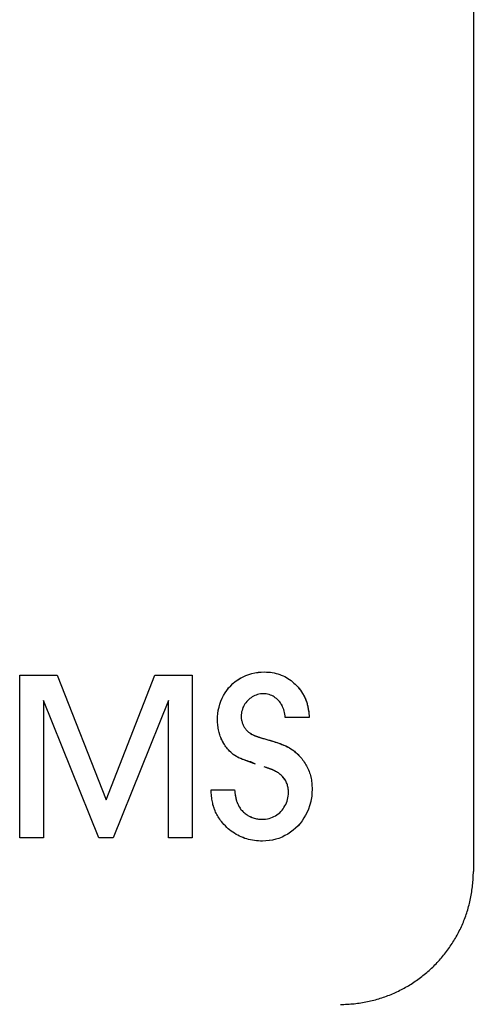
# Model space of a CAD drawing. Extents: x 1045 to 1651, y 1490 to 2391.
# Tile 33 of 39: x 1164.39 to 1170.08, y 2178.82 to 2191.18. Entities that reach past the tile are written whole.
import ezdxf

# ---------------------------------------------------------------- set-up
doc = ezdxf.new("R2010")
doc.units = 0
doc.layers.add('KF_SONA_5_FRONT', color=7, linetype='CONTINUOUS')

# ---------------------------------------------------------------- blocks, each defined once
blk = doc.blocks.new('*U15')
at = {"layer": 'KF_SONA_5_FRONT', "color": 179}
for p, q in [((92.583, -79.05), (92.583, -100.717)), ((86.891, -98.253), (87.359, -98.253)), ((86.891, -100.296), (86.891, -98.253)), ((86.891, -98.253), (87.359, -98.253)), ((86.891, -100.296), (86.891, -98.253)), ((87.359, -98.253), (87.975, -99.819)), ((87.359, -98.253), (87.975, -99.819)), ((87.975, -99.819), (88.587, -98.253)), ((87.975, -99.819), (88.587, -98.253)), ((88.587, -98.253), (89.054, -98.253)), ((88.587, -98.253), (89.054, -98.253)), ((89.054, -98.253), (89.054, -100.296)), ((89.054, -98.253), (89.054, -100.296)), ((87.882, -100.296), (87.189, -98.571)), ((87.189, -98.571), (87.189, -100.296)), ((87.189, -98.571), (87.189, -100.296)), ((87.882, -100.296), (87.189, -98.571)), ((88.757, -98.571), (88.063, -100.296)), ((88.757, -98.571), (88.063, -100.296)), ((88.757, -100.296), (88.757, -98.571)), ((88.757, -100.296), (88.757, -98.571)), ((90.523, -98.784), (90.223, -98.784)), ((90.523, -98.784), (90.223, -98.784)), ((89.293, -99.693), (89.587, -99.693)), ((89.293, -99.693), (89.587, -99.693)), ((87.189, -100.296), (86.891, -100.296)), ((87.189, -100.296), (86.891, -100.296)), ((88.063, -100.296), (87.882, -100.296)), ((88.063, -100.296), (87.882, -100.296)), ((89.054, -100.296), (88.757, -100.296)), ((89.054, -100.296), (88.757, -100.296))]:
    blk.add_line(p, q, dxfattribs=at)
for points in [[(89.373, -98.817), (89.373, -98.775), (89.378, -98.734), (89.383, -98.693), (89.393, -98.654), (89.402, -98.616), (89.416, -98.579), (89.431, -98.542), (89.447, -98.508), (89.468, -98.474), (89.49, -98.444), (89.513, -98.414), (89.539, -98.386), (89.566, -98.358), (89.596, -98.335), (89.627, -98.312), (89.659, -98.291), (89.694, -98.273), (89.727, -98.259), (89.765, -98.244), (89.802, -98.233), (89.841, -98.225), (89.881, -98.219), (89.922, -98.215), (89.963, -98.213)], [(89.373, -98.817), (89.373, -98.775), (89.378, -98.736), (89.383, -98.696), (89.393, -98.657), (89.402, -98.618), (89.415, -98.581), (89.43, -98.544), (89.447, -98.509), (89.467, -98.475), (89.489, -98.445), (89.511, -98.414), (89.539, -98.386), (89.566, -98.358), (89.596, -98.333), (89.627, -98.311), (89.66, -98.291), (89.694, -98.273), (89.729, -98.257), (89.766, -98.244), (89.803, -98.233), (89.843, -98.225), (89.882, -98.218), (89.922, -98.215), (89.963, -98.213)], [(89.963, -98.213), (89.987, -98.214), (90.012, -98.215), (90.037, -98.218), (90.06, -98.221), (90.084, -98.225), (90.107, -98.231), (90.13, -98.237), (90.153, -98.244), (90.173, -98.253), (90.195, -98.261), (90.217, -98.272), (90.237, -98.282), (90.257, -98.294), (90.277, -98.307), (90.296, -98.32), (90.314, -98.336), (90.332, -98.352), (90.349, -98.368), (90.365, -98.385), (90.383, -98.403), (90.397, -98.422), (90.413, -98.441), (90.426, -98.462), (90.44, -98.483)], [(89.963, -98.213), (89.987, -98.214), (90.012, -98.215), (90.037, -98.218), (90.06, -98.221), (90.083, -98.225), (90.107, -98.231), (90.13, -98.237), (90.153, -98.244), (90.173, -98.253), (90.195, -98.261), (90.217, -98.272), (90.237, -98.282), (90.257, -98.294), (90.277, -98.307), (90.297, -98.322), (90.314, -98.336), (90.332, -98.352), (90.349, -98.368), (90.367, -98.386), (90.383, -98.403), (90.397, -98.423), (90.413, -98.441), (90.426, -98.462), (90.44, -98.483)], [(89.948, -98.487), (89.929, -98.487), (89.911, -98.489), (89.893, -98.492), (89.876, -98.496), (89.859, -98.503), (89.842, -98.509), (89.826, -98.518), (89.809, -98.525), (89.795, -98.536), (89.78, -98.547), (89.766, -98.558), (89.752, -98.57), (89.739, -98.584), (89.729, -98.599), (89.717, -98.612), (89.709, -98.629), (89.698, -98.645), (89.692, -98.661), (89.685, -98.678), (89.681, -98.696), (89.675, -98.713), (89.672, -98.731), (89.67, -98.75), (89.67, -98.768)], [(89.948, -98.487), (89.929, -98.487), (89.912, -98.489), (89.893, -98.492), (89.876, -98.496), (89.859, -98.503), (89.842, -98.509), (89.826, -98.516), (89.809, -98.525), (89.795, -98.536), (89.78, -98.547), (89.766, -98.558), (89.752, -98.57), (89.739, -98.584), (89.727, -98.599), (89.717, -98.613), (89.707, -98.629), (89.698, -98.645), (89.692, -98.662), (89.685, -98.679), (89.681, -98.696), (89.675, -98.714), (89.672, -98.732), (89.67, -98.75), (89.67, -98.768)], [(90.223, -98.784), (90.221, -98.762), (90.218, -98.743), (90.214, -98.723), (90.21, -98.704), (90.204, -98.683), (90.198, -98.666), (90.189, -98.649), (90.182, -98.632), (90.171, -98.616), (90.162, -98.6), (90.15, -98.586), (90.138, -98.571), (90.126, -98.559), (90.113, -98.547), (90.098, -98.536), (90.084, -98.525), (90.069, -98.516), (90.053, -98.509), (90.037, -98.503), (90.02, -98.496), (90.002, -98.492), (89.984, -98.489), (89.966, -98.487), (89.948, -98.487)], [(90.223, -98.784), (90.221, -98.763), (90.218, -98.743), (90.214, -98.724), (90.21, -98.705), (90.204, -98.686), (90.198, -98.668), (90.19, -98.65), (90.182, -98.633), (90.172, -98.617), (90.162, -98.602), (90.153, -98.587), (90.14, -98.573), (90.127, -98.56), (90.114, -98.548), (90.098, -98.536), (90.085, -98.525), (90.069, -98.516), (90.054, -98.509), (90.037, -98.503), (90.02, -98.496), (90.002, -98.492), (89.984, -98.489), (89.966, -98.487), (89.948, -98.487)], [(90.44, -98.483), (90.448, -98.495), (90.454, -98.506), (90.46, -98.516), (90.464, -98.527), (90.47, -98.538), (90.476, -98.55), (90.48, -98.561), (90.483, -98.573), (90.488, -98.584), (90.493, -98.596), (90.496, -98.609), (90.499, -98.621), (90.503, -98.633), (90.505, -98.645), (90.507, -98.658), (90.51, -98.67), (90.512, -98.683), (90.515, -98.697), (90.517, -98.711), (90.518, -98.725), (90.52, -98.739), (90.521, -98.754), (90.522, -98.768), (90.523, -98.784)], [(90.44, -98.483), (90.447, -98.494), (90.451, -98.503), (90.458, -98.513), (90.464, -98.525), (90.469, -98.535), (90.472, -98.544), (90.477, -98.555), (90.482, -98.566), (90.486, -98.576), (90.49, -98.587), (90.493, -98.598), (90.497, -98.609), (90.499, -98.621), (90.503, -98.632), (90.505, -98.642), (90.507, -98.654), (90.51, -98.666), (90.512, -98.678), (90.513, -98.691), (90.515, -98.705), (90.517, -98.72), (90.52, -98.738), (90.522, -98.759), (90.523, -98.784)], [(89.51, -99.191), (89.499, -99.179), (89.488, -99.165), (89.479, -99.153), (89.469, -99.14), (89.459, -99.125), (89.451, -99.112), (89.443, -99.097), (89.435, -99.083), (89.428, -99.067), (89.422, -99.051), (89.414, -99.037), (89.408, -99.02), (89.402, -99.004), (89.396, -98.989), (89.393, -98.972), (89.388, -98.955), (89.385, -98.939), (89.382, -98.922), (89.379, -98.905), (89.377, -98.887), (89.375, -98.87), (89.373, -98.852), (89.373, -98.835), (89.373, -98.817)], [(89.51, -99.191), (89.499, -99.179), (89.488, -99.165), (89.479, -99.153), (89.469, -99.14), (89.459, -99.125), (89.451, -99.112), (89.443, -99.096), (89.435, -99.082), (89.427, -99.067), (89.419, -99.051), (89.414, -99.035), (89.408, -99.02), (89.402, -99.003), (89.396, -98.987), (89.393, -98.972), (89.388, -98.955), (89.385, -98.939), (89.382, -98.92), (89.379, -98.904), (89.377, -98.887), (89.375, -98.87), (89.373, -98.852), (89.373, -98.835), (89.373, -98.817)], [(89.67, -98.768), (89.67, -98.779), (89.67, -98.79), (89.671, -98.8), (89.673, -98.81), (89.675, -98.82), (89.677, -98.831), (89.681, -98.841), (89.682, -98.852), (89.686, -98.86), (89.689, -98.87), (89.694, -98.881), (89.698, -98.888), (89.703, -98.897), (89.709, -98.907), (89.714, -98.916), (89.72, -98.923), (89.726, -98.932), (89.733, -98.94), (89.739, -98.946), (89.746, -98.954), (89.755, -98.961), (89.762, -98.968), (89.77, -98.974), (89.78, -98.978)], [(89.67, -98.768), (89.67, -98.779), (89.67, -98.789), (89.671, -98.8), (89.673, -98.81), (89.675, -98.82), (89.677, -98.831), (89.681, -98.841), (89.682, -98.852), (89.686, -98.86), (89.689, -98.87), (89.694, -98.881), (89.698, -98.888), (89.703, -98.897), (89.709, -98.907), (89.714, -98.916), (89.72, -98.923), (89.726, -98.932), (89.733, -98.94), (89.739, -98.946), (89.746, -98.954), (89.755, -98.961), (89.762, -98.968), (89.77, -98.974), (89.78, -98.978)], [(89.78, -98.978), (89.784, -98.984), (89.791, -98.987), (89.797, -98.992), (89.804, -98.996), (89.812, -98.998), (89.819, -99.003), (89.826, -99.005), (89.832, -99.009), (89.841, -99.013), (89.848, -99.016), (89.856, -99.019), (89.866, -99.022), (89.875, -99.025), (89.884, -99.029), (89.895, -99.032), (89.905, -99.035), (89.917, -99.039), (89.928, -99.042), (89.939, -99.046), (89.952, -99.049), (89.965, -99.054), (89.977, -99.056), (89.991, -99.061), (90.005, -99.064)], [(89.78, -98.978), (89.786, -98.984), (89.793, -98.987), (89.798, -98.992), (89.806, -98.996), (89.813, -99), (89.82, -99.003), (89.827, -99.006), (89.836, -99.01), (89.844, -99.013), (89.853, -99.018), (89.861, -99.02), (89.87, -99.024), (89.879, -99.027), (89.889, -99.031), (89.899, -99.033), (89.91, -99.037), (89.919, -99.041), (89.931, -99.043), (89.942, -99.047), (89.954, -99.05), (89.967, -99.054), (89.98, -99.058), (89.992, -99.061), (90.005, -99.064)], [(90.005, -99.064), (90.031, -99.071), (90.054, -99.078), (90.078, -99.085), (90.098, -99.093), (90.121, -99.099), (90.141, -99.106), (90.161, -99.113), (90.181, -99.122), (90.198, -99.128), (90.216, -99.135), (90.233, -99.143), (90.248, -99.152), (90.263, -99.159), (90.278, -99.167), (90.292, -99.176), (90.305, -99.185), (90.32, -99.193), (90.332, -99.204), (90.345, -99.214), (90.356, -99.225), (90.368, -99.235), (90.38, -99.248), (90.392, -99.26), (90.405, -99.273)], [(90.005, -99.064), (90.045, -99.077), (90.078, -99.087), (90.105, -99.095), (90.128, -99.102), (90.149, -99.11), (90.167, -99.117), (90.184, -99.122), (90.2, -99.13), (90.217, -99.135), (90.231, -99.142), (90.246, -99.15), (90.261, -99.157), (90.275, -99.164), (90.288, -99.173), (90.3, -99.181), (90.313, -99.189), (90.326, -99.198), (90.338, -99.208), (90.348, -99.218), (90.36, -99.228), (90.371, -99.238), (90.383, -99.249), (90.392, -99.261), (90.405, -99.273)], [(89.849, -99.369), (89.813, -99.356), (89.784, -99.346), (89.758, -99.337), (89.737, -99.329), (89.718, -99.322), (89.703, -99.315), (89.688, -99.311), (89.675, -99.305), (89.663, -99.3), (89.652, -99.295), (89.64, -99.29), (89.63, -99.284), (89.62, -99.279), (89.61, -99.274), (89.601, -99.268), (89.591, -99.263), (89.583, -99.256), (89.575, -99.25), (89.566, -99.244), (89.558, -99.237), (89.548, -99.228), (89.538, -99.219), (89.525, -99.206), (89.51, -99.191)], [(89.849, -99.369), (89.816, -99.355), (89.789, -99.343), (89.765, -99.336), (89.744, -99.329), (89.724, -99.324), (89.709, -99.317), (89.694, -99.312), (89.678, -99.307), (89.665, -99.301), (89.652, -99.295), (89.637, -99.289), (89.624, -99.282), (89.611, -99.275), (89.599, -99.267), (89.588, -99.26), (89.579, -99.253), (89.569, -99.247), (89.561, -99.24), (89.554, -99.234), (89.548, -99.228), (89.54, -99.221), (89.533, -99.213), (89.523, -99.203), (89.51, -99.191)], [(90.405, -99.273), (90.417, -99.286), (90.429, -99.301), (90.44, -99.315), (90.451, -99.33), (90.461, -99.346), (90.471, -99.361), (90.482, -99.377), (90.491, -99.393), (90.499, -99.409), (90.507, -99.426), (90.515, -99.443), (90.522, -99.461), (90.528, -99.478), (90.534, -99.496), (90.539, -99.513), (90.543, -99.531), (90.547, -99.549), (90.551, -99.568), (90.553, -99.587), (90.556, -99.606), (90.557, -99.625), (90.558, -99.645), (90.56, -99.664), (90.56, -99.683)], [(90.405, -99.273), (90.417, -99.286), (90.429, -99.301), (90.44, -99.314), (90.451, -99.33), (90.461, -99.346), (90.471, -99.361), (90.482, -99.377), (90.491, -99.393), (90.499, -99.409), (90.507, -99.426), (90.515, -99.443), (90.522, -99.461), (90.528, -99.478), (90.534, -99.497), (90.539, -99.514), (90.544, -99.532), (90.547, -99.55), (90.551, -99.568), (90.553, -99.587), (90.556, -99.606), (90.557, -99.625), (90.558, -99.645), (90.56, -99.664), (90.56, -99.683)], [(90.102, -99.461), (90.095, -99.456), (90.09, -99.454), (90.085, -99.451), (90.08, -99.449), (90.075, -99.446), (90.071, -99.444), (90.066, -99.443), (90.061, -99.44), (90.057, -99.439), (90.053, -99.436), (90.048, -99.435), (90.043, -99.433), (90.038, -99.433), (90.033, -99.43), (90.027, -99.428), (90.022, -99.426), (90.015, -99.424), (90.009, -99.421), (90.002, -99.419), (89.994, -99.417), (89.987, -99.414), (89.977, -99.411), (89.97, -99.407), (89.96, -99.405)], [(90.102, -99.461), (90.096, -99.457), (90.091, -99.455), (90.087, -99.452), (90.083, -99.45), (90.079, -99.449), (90.075, -99.447), (90.073, -99.446), (90.068, -99.443), (90.063, -99.442), (90.061, -99.44), (90.056, -99.439), (90.052, -99.436), (90.048, -99.435), (90.043, -99.433), (90.038, -99.433), (90.032, -99.43), (90.025, -99.427), (90.018, -99.425), (90.011, -99.422), (90.003, -99.419), (89.992, -99.417), (89.983, -99.413), (89.971, -99.409), (89.96, -99.405)], [(90.262, -99.723), (90.262, -99.709), (90.262, -99.695), (90.261, -99.682), (90.258, -99.667), (90.255, -99.654), (90.253, -99.641), (90.249, -99.628), (90.246, -99.616), (90.24, -99.603), (90.234, -99.591), (90.228, -99.579), (90.221, -99.568), (90.214, -99.557), (90.207, -99.546), (90.198, -99.536), (90.19, -99.526), (90.181, -99.516), (90.17, -99.507), (90.16, -99.498), (90.149, -99.491), (90.138, -99.481), (90.126, -99.475), (90.114, -99.465), (90.102, -99.461)], [(90.262, -99.723), (90.262, -99.709), (90.262, -99.695), (90.261, -99.682), (90.258, -99.669), (90.255, -99.654), (90.253, -99.641), (90.249, -99.628), (90.246, -99.616), (90.24, -99.603), (90.234, -99.591), (90.228, -99.579), (90.221, -99.568), (90.214, -99.556), (90.207, -99.546), (90.198, -99.535), (90.189, -99.526), (90.181, -99.516), (90.17, -99.507), (90.159, -99.498), (90.149, -99.49), (90.138, -99.481), (90.126, -99.473), (90.114, -99.465), (90.102, -99.461)], [(89.422, -100.09), (89.411, -100.076), (89.4, -100.061), (89.39, -100.045), (89.381, -100.031), (89.373, -100.016), (89.364, -100.001), (89.355, -99.987), (89.348, -99.972), (89.343, -99.957), (89.337, -99.942), (89.331, -99.927), (89.325, -99.91), (89.321, -99.893), (89.316, -99.878), (89.312, -99.861), (89.309, -99.843), (89.306, -99.827), (89.303, -99.808), (89.301, -99.791), (89.298, -99.772), (89.296, -99.752), (89.295, -99.734), (89.293, -99.713), (89.293, -99.693)], [(89.422, -100.09), (89.411, -100.076), (89.4, -100.061), (89.389, -100.045), (89.381, -100.031), (89.373, -100.016), (89.364, -100.001), (89.355, -99.986), (89.348, -99.971), (89.342, -99.957), (89.336, -99.94), (89.33, -99.924), (89.325, -99.91), (89.319, -99.893), (89.316, -99.876), (89.312, -99.859), (89.309, -99.843), (89.304, -99.826), (89.302, -99.808), (89.3, -99.79), (89.297, -99.77), (89.296, -99.751), (89.295, -99.733), (89.293, -99.712), (89.293, -99.693)], [(89.587, -99.693), (89.589, -99.713), (89.591, -99.73), (89.595, -99.745), (89.596, -99.757), (89.597, -99.769), (89.599, -99.778), (89.601, -99.786), (89.603, -99.795), (89.604, -99.804), (89.606, -99.812), (89.608, -99.82), (89.61, -99.827), (89.613, -99.834), (89.615, -99.842), (89.618, -99.849), (89.62, -99.855), (89.624, -99.863), (89.626, -99.87), (89.63, -99.876), (89.632, -99.882), (89.636, -99.888), (89.64, -99.896), (89.644, -99.904), (89.648, -99.91)], [(89.587, -99.693), (89.589, -99.709), (89.591, -99.722), (89.592, -99.733), (89.593, -99.741), (89.595, -99.75), (89.595, -99.757), (89.596, -99.764), (89.598, -99.773), (89.599, -99.78), (89.601, -99.788), (89.603, -99.798), (89.605, -99.808), (89.608, -99.816), (89.61, -99.827), (89.613, -99.836), (89.616, -99.844), (89.619, -99.853), (89.623, -99.861), (89.626, -99.87), (89.63, -99.876), (89.634, -99.884), (89.638, -99.893), (89.643, -99.901), (89.648, -99.91)], [(90.56, -99.683), (90.558, -99.728), (90.555, -99.77), (90.547, -99.814), (90.539, -99.855), (90.528, -99.895), (90.513, -99.936), (90.497, -99.974), (90.478, -100.01), (90.457, -100.045), (90.434, -100.081), (90.408, -100.114), (90.382, -100.144), (90.353, -100.173), (90.321, -100.2), (90.288, -100.225), (90.254, -100.247), (90.218, -100.267), (90.182, -100.286), (90.143, -100.301), (90.104, -100.313), (90.063, -100.323), (90.023, -100.33), (89.981, -100.334), (89.939, -100.336)], [(90.56, -99.683), (90.558, -99.727), (90.555, -99.77), (90.547, -99.812), (90.54, -99.853), (90.528, -99.893), (90.515, -99.934), (90.498, -99.972), (90.478, -100.009), (90.458, -100.045), (90.435, -100.08), (90.408, -100.113), (90.383, -100.144), (90.353, -100.173), (90.321, -100.2), (90.288, -100.224), (90.254, -100.247), (90.218, -100.267), (90.182, -100.286), (90.142, -100.301), (90.103, -100.313), (90.063, -100.323), (90.022, -100.33), (89.98, -100.334), (89.939, -100.336)], [(89.932, -100.062), (89.954, -100.062), (89.976, -100.06), (89.999, -100.056), (90.02, -100.051), (90.042, -100.044), (90.061, -100.037), (90.081, -100.028), (90.1, -100.017), (90.118, -100.006), (90.135, -99.993), (90.153, -99.979), (90.169, -99.964), (90.182, -99.948), (90.195, -99.931), (90.207, -99.914), (90.219, -99.895), (90.229, -99.876), (90.239, -99.855), (90.246, -99.834), (90.252, -99.814), (90.256, -99.792), (90.261, -99.77), (90.262, -99.746), (90.262, -99.723)], [(89.932, -100.062), (89.954, -100.062), (89.976, -100.06), (89.999, -100.056), (90.02, -100.051), (90.041, -100.044), (90.061, -100.037), (90.081, -100.028), (90.1, -100.017), (90.118, -100.006), (90.135, -99.993), (90.153, -99.979), (90.169, -99.964), (90.183, -99.948), (90.196, -99.931), (90.207, -99.913), (90.219, -99.895), (90.229, -99.875), (90.239, -99.855), (90.246, -99.834), (90.252, -99.813), (90.256, -99.791), (90.261, -99.77), (90.262, -99.746), (90.262, -99.723)], [(89.648, -99.91), (89.655, -99.922), (89.663, -99.933), (89.671, -99.942), (89.681, -99.952), (89.689, -99.963), (89.698, -99.972), (89.71, -99.981), (89.721, -99.991), (89.732, -99.999), (89.744, -100.006), (89.755, -100.014), (89.768, -100.021), (89.781, -100.027), (89.793, -100.033), (89.807, -100.038), (89.819, -100.043), (89.832, -100.049), (89.848, -100.051), (89.861, -100.055), (89.875, -100.057), (89.889, -100.06), (89.904, -100.061), (89.918, -100.062), (89.932, -100.062)], [(89.648, -99.91), (89.655, -99.922), (89.663, -99.933), (89.671, -99.943), (89.681, -99.952), (89.689, -99.963), (89.7, -99.972), (89.71, -99.981), (89.721, -99.991), (89.733, -99.999), (89.744, -100.007), (89.755, -100.014), (89.768, -100.021), (89.781, -100.028), (89.794, -100.034), (89.807, -100.039), (89.82, -100.044), (89.833, -100.049), (89.848, -100.052), (89.861, -100.055), (89.876, -100.058), (89.89, -100.06), (89.904, -100.061), (89.918, -100.062), (89.932, -100.062)], [(89.939, -100.336), (89.912, -100.335), (89.885, -100.334), (89.861, -100.331), (89.836, -100.328), (89.812, -100.324), (89.787, -100.32), (89.762, -100.315), (89.739, -100.308), (89.716, -100.301), (89.692, -100.292), (89.67, -100.282), (89.648, -100.273), (89.626, -100.263), (89.605, -100.251), (89.584, -100.238), (89.563, -100.224), (89.544, -100.21), (89.525, -100.195), (89.508, -100.18), (89.488, -100.164), (89.471, -100.146), (89.454, -100.129), (89.438, -100.111), (89.422, -100.09)], [(89.939, -100.336), (89.912, -100.335), (89.887, -100.334), (89.861, -100.331), (89.837, -100.328), (89.812, -100.324), (89.787, -100.32), (89.763, -100.315), (89.739, -100.308), (89.716, -100.301), (89.694, -100.292), (89.67, -100.284), (89.649, -100.273), (89.627, -100.263), (89.606, -100.251), (89.584, -100.238), (89.566, -100.224), (89.545, -100.21), (89.525, -100.195), (89.508, -100.18), (89.488, -100.164), (89.471, -100.146), (89.454, -100.129), (89.438, -100.111), (89.422, -100.09)]]:
    blk.add_lwpolyline(points, dxfattribs=at)
blk.add_polyline3d([(90.915, -102.384, 0), (90.937, -102.384, 0), (90.958, -102.384, 0), (90.98, -102.383, 0), (91.001, -102.382, 0), (91.023, -102.381, 0), (91.044, -102.379, 0), (91.066, -102.378, 0), (91.087, -102.376, 0), (91.108, -102.373, 0), (91.129, -102.371, 0), (91.15, -102.368, 0), (91.171, -102.365, 0), (91.192, -102.361, 0), (91.212, -102.358, 0), (91.233, -102.354, 0), (91.254, -102.35, 0), (91.274, -102.346, 0), (91.294, -102.341, 0), (91.315, -102.336, 0), (91.335, -102.331, 0), (91.355, -102.326, 0), (91.375, -102.32, 0), (91.395, -102.314, 0), (91.415, -102.308, 0), (91.434, -102.302, 0), (91.454, -102.295, 0), (91.473, -102.289, 0), (91.493, -102.282, 0), (91.512, -102.274, 0), (91.531, -102.267, 0), (91.55, -102.259, 0), (91.569, -102.251, 0), (91.588, -102.243, 0), (91.606, -102.235, 0), (91.625, -102.226, 0), (91.643, -102.217, 0), (91.661, -102.208, 0), (91.68, -102.199, 0), (91.698, -102.19, 0), (91.715, -102.18, 0), (91.733, -102.17, 0), (91.751, -102.16, 0), (91.768, -102.15, 0), (91.786, -102.139, 0), (91.803, -102.129, 0), (91.82, -102.118, 0), (91.837, -102.107, 0), (91.854, -102.095, 0), (91.87, -102.084, 0), (91.887, -102.072, 0), (91.903, -102.06, 0), (91.919, -102.048, 0), (91.935, -102.036, 0), (91.951, -102.023, 0), (91.967, -102.011, 0), (91.983, -101.998, 0), (91.998, -101.985, 0), (92.013, -101.972, 0), (92.028, -101.958, 0), (92.043, -101.945, 0), (92.058, -101.931, 0), (92.073, -101.917, 0), (92.087, -101.903, 0), (92.101, -101.889, 0), (92.115, -101.874, 0), (92.129, -101.86, 0), (92.143, -101.845, 0), (92.157, -101.83, 0), (92.17, -101.815, 0), (92.183, -101.8, 0), (92.196, -101.784, 0), (92.209, -101.769, 0), (92.222, -101.753, 0), (92.234, -101.737, 0), (92.246, -101.721, 0), (92.259, -101.705, 0), (92.27, -101.689, 0), (92.282, -101.672, 0), (92.294, -101.656, 0), (92.305, -101.639, 0), (92.316, -101.622, 0), (92.327, -101.605, 0), (92.338, -101.588, 0), (92.348, -101.57, 0), (92.359, -101.553, 0), (92.369, -101.535, 0), (92.378, -101.517, 0), (92.388, -101.5, 0), (92.398, -101.482, 0), (92.407, -101.463, 0), (92.416, -101.445, 0), (92.425, -101.427, 0), (92.433, -101.408, 0), (92.442, -101.39, 0), (92.45, -101.371, 0), (92.458, -101.352, 0), (92.465, -101.333, 0), (92.473, -101.314, 0), (92.48, -101.295, 0), (92.487, -101.275, 0), (92.494, -101.256, 0), (92.5, -101.236, 0), (92.507, -101.217, 0), (92.513, -101.197, 0), (92.519, -101.177, 0), (92.524, -101.157, 0), (92.529, -101.137, 0), (92.535, -101.117, 0), (92.54, -101.096, 0), (92.544, -101.076, 0), (92.548, -101.056, 0), (92.552, -101.035, 0), (92.556, -101.015, 0), (92.56, -100.994, 0), (92.563, -100.973, 0), (92.566, -100.952, 0), (92.569, -100.931, 0), (92.572, -100.91, 0), (92.574, -100.889, 0), (92.576, -100.868, 0), (92.578, -100.846, 0), (92.579, -100.825, 0), (92.581, -100.804, 0), (92.582, -100.782, 0), (92.582, -100.76, 0), (92.583, -100.739, 0), (92.583, -100.717, 0)], dxfattribs=at)

msp = doc.modelspace()

# ---------------------------------------------------------------- block references
at = {"layer": 'KF_SONA_5_FRONT'}
msp.add_blockref('*U15', (1077.497, 2281.207), dxfattribs=at)

doc.saveas('drawing.dxf')
